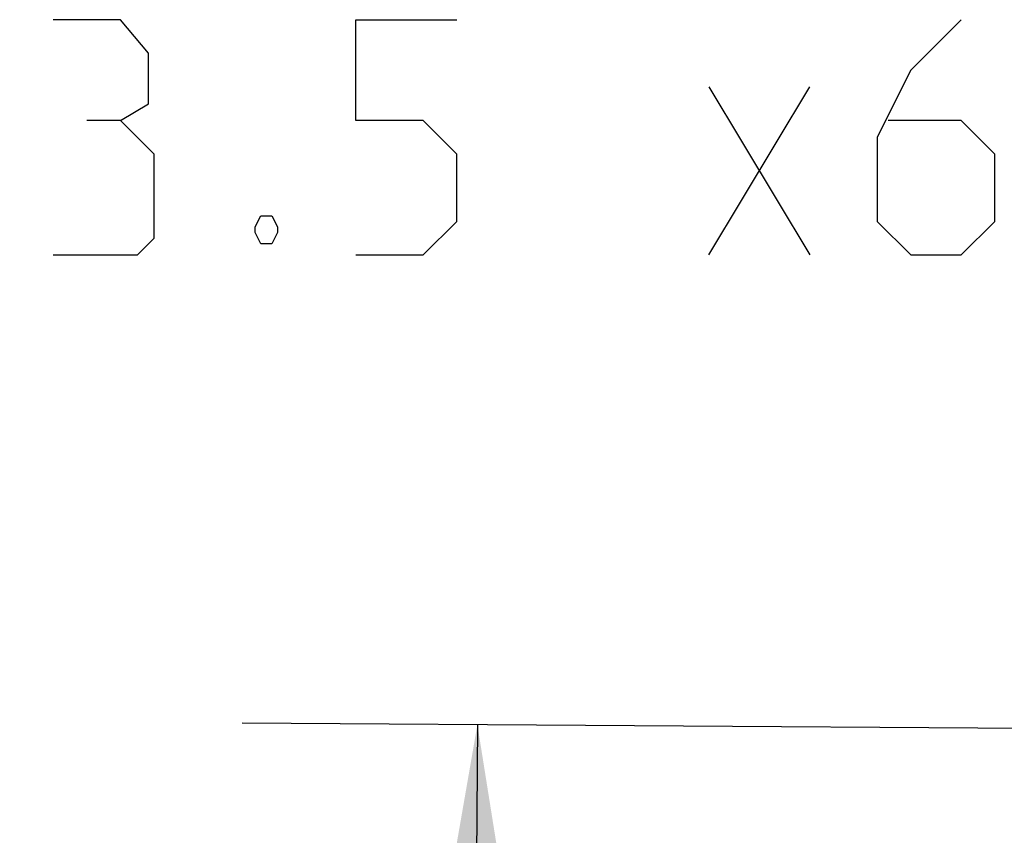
# Model space of a CAD drawing. Header units: inches. Extents: x 0 to 17, y 0 to 11.
# Tile 5 of 29: x 6.329 to 6.852, y 5.174 to 5.607. Entities that reach past the tile are written whole.
import ezdxf

# ---------------------------------------------------------------- set-up
doc = ezdxf.new("R2010")
doc.units = ezdxf.units.IN
doc.header["$LTSCALE"] = 0.935
doc.header["$MEASUREMENT"] = 0
doc.layers.get('0').update_dxf_attribs({"linetype": 'CONTINUOUS'})
doc.styles.add('TEXTSTYLE_2', font='txt', dxfattribs={"width": 0.8})
doc.dimstyles.new('DIMSTYLE_2', dxfattribs={"dimtxt": 0.125, "dimasz": 0.1875, "dimexe": 0.125, "dimexo": 0.0625, "dimgap": 0.0625, "dimtad": 0, "dimtih": 1, "dimtoh": 1, "dimlfac": 2, "dimzin": 4, "dimdsep": 46, "dimtxsty": 'TEXTSTYLE_2', "dimblk": '_FILLED', "dimblk1": '_FILLED', "dimblk2": '_FILLED', "dimcen": 0.09, "dimazin": 1, "dimtfac": 1, "dimtofl": 0, "dimtmove": 0, "dimatfit": 3, "dimldrblk": '_FILLED', "dimfxl": 1, "dimtolj": 1, "dimtzin": 4, "dimarcsym": 0})
doc.dimstyles.new('DIMSTYLE_4', dxfattribs={"dimtxt": 0.125, "dimasz": 0.1875, "dimexe": 0.125, "dimexo": 0.0625, "dimgap": 0.09, "dimtad": 0, "dimtih": 1, "dimtoh": 1, "dimlfac": 2, "dimzin": 4, "dimdsep": 46, "dimtxsty": 'TEXTSTYLE_2', "dimblk": '_FILLED', "dimblk1": '_FILLED', "dimblk2": '_FILLED', "dimcen": 0.09, "dimazin": 1, "dimtfac": 1, "dimtofl": 0, "dimtmove": 0, "dimatfit": 3, "dimldrblk": '_FILLED', "dimfxl": 1, "dimtolj": 1, "dimtzin": 4, "dimarcsym": 0})

# ---------------------------------------------------------------- blocks, each defined once
blk = doc.blocks.new('_FILLED')
at = {"color": 0, "linetype": 'ByBlock'}
blk.add_solid([(0, 0), (-1, 0.1667), (-1, -0.1667)], dxfattribs=at)
blk = doc.blocks.new('*D7')
at = {"color": 2, "linetype": 'Continuous', "transparency": 16777216}
for p, q in [((7.24337, 5.22786), (6.44726, 5.23348)), ((6.57225, 5.2326), (6.5655, 4.27495)), ((6.55698, 3.0673), (6.56374, 4.02495)), ((7.2281, 3.06256), (6.43199, 3.06818))]:
    blk.add_line(p, q, dxfattribs=at)
at = {"color": 2, "linetype": 'Continuous', "transparency": 16777216, "xscale": 0.1875, "yscale": 0.1875, "zscale": 0.1875}
for p, rotation in [((6.57225, 5.2326), 89.5959819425), ((6.55698, 3.0673), 269.5959819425)]:
    blk.add_blockref('_FILLED', p, dxfattribs=dict(at, rotation=rotation))
at = {"color": 2, "linetype": 'Continuous', "transparency": 16777216, "insert": (6.56462, 4.21245), "char_height": 0.125, "width": 0.3616071, "attachment_point": 2, "line_spacing_factor": 0.9, "style": 'TEXTSTYLE_2'}
blk.add_mtext('{\\ftxt;\\W0.0001;\\H0.0001;\\~}{\\ftxt;\\W1.9285714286;\\H0.125; }{\\ftxt;\\W0.0001;\\H0.0001;\\~}', dxfattribs=at)
blk = doc.blocks.new('*D9')
at = {"color": 2, "linetype": 'Continuous', "transparency": 16777216}
for p, q in [((7.13274, 5.54466), (6.94524, 5.54466)), ((7.32708, 5.14149), (7.13274, 5.54466))]:
    blk.add_line(p, q, dxfattribs=at)
at = {"color": 2, "linetype": 'Continuous', "transparency": 16777216, "xscale": 0.1875, "yscale": 0.1875, "zscale": 0.1875, "rotation": 295.7346534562}
blk.add_blockref('_FILLED', (7.32708, 5.14149), dxfattribs=at)
at = {"color": 2, "linetype": 'Continuous', "transparency": 16777216, "insert": (6.88274, 5.60716), "char_height": 0.125, "width": 0.9508929, "attachment_point": 3, "line_spacing_factor": 0.9, "style": 'TEXTSTYLE_2'}
blk.add_mtext('{\\ftxt;\\W0.0001;\\H0.0001;\\~}{\\ftxt;\\W0.7857142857;\\H0.125; }{\\ftxt;\\W0.0001;\\H0.0001;\\~}{\\ftxt;\\W0.0001;\\H0.0001;\\~}{\\ftxt;\\W2.0;\\H0.125; }{\\ftxt;\\W0.0001;\\H0.0001;\\~}{\\ftxt;\\W0.0001;\\H0.0001;\\~}{\\ftxt;\\W2.2857142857;\\H0.125; }{\\ftxt;\\W0.0001;\\H0.0001;\\~}', dxfattribs=at)

msp = doc.modelspace()

# ---------------------------------------------------------------- linework, layer by layer
at = {"color": 2, "linetype": 'Continuous'}
for p, q in [((6.69524, 5.48216), (6.74881, 5.57144)), ((6.69524, 5.57144), (6.74881, 5.48216))]:
    msp.add_line(p, q, dxfattribs=at)
for points in [[(6.38274, 5.55359), (6.39762, 5.56251), (6.39762, 5.5893), (6.38274, 5.60716), (6.34703, 5.60716)], [(6.50774, 5.48216), (6.54346, 5.48216), (6.56131, 5.50002), (6.56131, 5.53573), (6.54346, 5.55359), (6.50774, 5.55359), (6.50774, 5.60716), (6.56131, 5.60716)], [(6.82917, 5.60716), (6.80238, 5.58037), (6.78453, 5.54466), (6.78453, 5.50002), (6.80238, 5.48216), (6.82917, 5.48216), (6.84703, 5.50002), (6.84703, 5.53573), (6.82917, 5.55359), (6.79048, 5.55359)], [(6.34703, 5.48216), (6.39167, 5.48216), (6.4006, 5.49109), (6.4006, 5.53573), (6.38274, 5.55359), (6.36488, 5.55359)], [(6.4631, 5.50299), (6.46608, 5.49704), (6.46608, 5.49406), (6.4631, 5.48811), (6.45715, 5.48811), (6.45417, 5.49406), (6.45417, 5.49704), (6.45715, 5.50299), (6.4631, 5.50299)]]:
    msp.add_lwpolyline(points, dxfattribs=at)

# ---------------------------------------------------------------- dimensions: what is measured, and where the dimension line sits
dim = msp.add_radius_dim(center=(7.35699, 5.07942), mpoint=(7.32708, 5.14149), text='{\\ftxt;\\W0.0001;\\H0.0001;\\~}{\\ftxt;\\W0.7857142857;\\H0.125; }{\\ftxt;\\W0.0001;\\H0.0001;\\~}{\\ftxt;\\W0.0001;\\H0.0001;\\~}{\\ftxt;\\W2.0;\\H0.125; }{\\ftxt;\\W0.0001;\\H0.0001;\\~}{\\ftxt;\\W0.0001;\\H0.0001;\\~}{\\ftxt;\\W2.2857142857;\\H0.125; }{\\ftxt;\\W0.0001;\\H0.0001;\\~}', dimstyle='DIMSTYLE_4', override={"dimpost": '<>'}, dxfattribs=at)
dim.commit()
dim.dimension.update_dxf_attribs({"geometry": '*D9', "text_midpoint": (6.59703, 5.48216), "dimtype": 164})
dim = msp.add_linear_dim(base=(6.55698, 3.0673), p1=(7.30587, 5.22742), p2=(7.2906, 3.06212), angle=269.596, text='{\\ftxt;\\W0.0001;\\H0.0001;\\~}{\\ftxt;\\W1.9285714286;\\H0.125; }{\\ftxt;\\W0.0001;\\H0.0001;\\~}', dimstyle='DIMSTYLE_2', dxfattribs=at)
dim.commit()
dim.dimension.update_dxf_attribs({"geometry": '*D7', "text_midpoint": (6.54676, 4.14995), "dimtype": 160})

doc.saveas('drawing.dxf')
